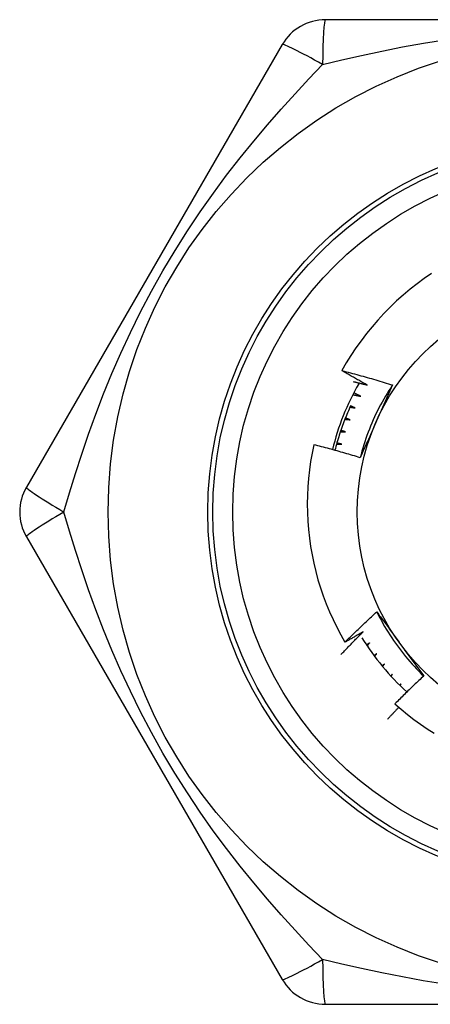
# Model space of a CAD drawing. Header units: inches. Extents: x 3.4 to 82.4, y 3.9 to 45.4.
# Tile 58 of 114: x 13.581 to 13.743, y 23.059 to 23.449. Entities that reach past the tile are written whole.
import ezdxf

# ---------------------------------------------------------------- set-up
doc = ezdxf.new("R2010")
doc.units = ezdxf.units.IN
doc.header["$MEASUREMENT"] = 0
doc.layers.add('Visible Edges(ANSI)', color=7, linetype='Continuous', lineweight=25)
doc.layers.add('Visible Tangent Edges(ANSI)', color=7, linetype='Continuous', lineweight=25)

msp = doc.modelspace()

# ---------------------------------------------------------------- linework, layer by layer
at = {"layer": 'Visible Edges(ANSI)'}
for p, q in [((13.9039401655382, 23.44854979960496), (13.70164056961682, 23.44854981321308)), ((13.68459256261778, 23.43870719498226), (13.58344275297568, 23.26351058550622)), ((13.58344270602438, 23.24382529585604), (13.68459250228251, 23.06862870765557)), ((13.72817403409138, 23.18947818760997), (13.7274480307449, 23.18881525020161)), ((13.72762072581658, 23.18862683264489), (13.72817403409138, 23.18947818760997)), ((13.73160630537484, 23.18569183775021), (13.73102500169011, 23.18510262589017)), ((13.73117820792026, 23.18495204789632), (13.73160630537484, 23.18569183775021)), ((13.70164044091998, 23.05878600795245), (13.90394004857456, 23.05878601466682))]:
    msp.add_line(p, q, dxfattribs=at)
at = {"layer": 'Visible Edges(ANSI)', "flags": 128}
for points in [[(13.74358815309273, 23.34807731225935), (13.74069633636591, 23.3460819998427), (13.73786857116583, 23.34399612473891), (13.73510709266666, 23.3418210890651), (13.7324141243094, 23.33955830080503), (13.72979189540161, 23.33720916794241), (13.72724263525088, 23.33477511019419), (13.7247695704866, 23.33225857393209), (13.72238046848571, 23.32966729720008), (13.72007782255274, 23.32700441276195), (13.717863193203, 23.32427210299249), (13.71573814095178, 23.32147256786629), (13.7137042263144, 23.31860800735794), (13.71176299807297, 23.31568060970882), (13.70991601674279, 23.31269257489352), (13.70816484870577, 23.30964609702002)], [(13.70816484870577, 23.30964609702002), (13.70900434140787, 23.30942980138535), (13.70984336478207, 23.30921166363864), (13.71068190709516, 23.30899168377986), (13.71151997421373, 23.30876986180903), (13.7123575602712, 23.30854620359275), (13.71319465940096, 23.30832070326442), (13.71403128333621, 23.30809335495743), (13.71486743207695, 23.30786417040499), (13.71570309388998, 23.3076331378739), (13.7165382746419, 23.30740026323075), (13.71737296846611, 23.30716554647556), (13.71820716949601, 23.30692898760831), (13.71904087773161, 23.3066905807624), (13.7198740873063, 23.30645033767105), (13.72070680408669, 23.30620824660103), (13.72153901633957, 23.30596431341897), (13.72237071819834, 23.30571853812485), (13.72320192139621, 23.30547092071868), (13.72403260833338, 23.30522146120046), (13.72486278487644, 23.30497015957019), (13.7256924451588, 23.30471701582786), (13.72652158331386, 23.30446202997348), (13.72735020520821, 23.30420520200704), (13.72817829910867, 23.30394652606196)], [(13.71815811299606, 23.3039202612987), (13.71773837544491, 23.30415260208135), (13.7173189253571, 23.30438548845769), (13.71689976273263, 23.30461891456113), (13.71648089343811, 23.30485288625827), (13.71606231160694, 23.30508740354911), (13.71564402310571, 23.30532246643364), (13.71522602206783, 23.30555806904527), (13.71480830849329, 23.305794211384), (13.7143908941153, 23.30603089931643), (13.71397376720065, 23.30626812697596), (13.71355693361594, 23.30650590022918), (13.71314039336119, 23.3067442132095), (13.71272414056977, 23.30698306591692), (13.71230818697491, 23.30722246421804), (13.71189252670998, 23.30746239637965), (13.7114771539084, 23.30770287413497), (13.71106208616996, 23.30794389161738), (13.71064730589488, 23.30818544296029), (13.71023281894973, 23.3084275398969), (13.70981863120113, 23.30867017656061), (13.70940474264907, 23.30891334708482), (13.70899114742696, 23.30915705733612), (13.70857784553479, 23.30940130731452), (13.70816484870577, 23.30964609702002)], [(13.7126576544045, 23.30530082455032), (13.71288717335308, 23.30524488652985), (13.71311666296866, 23.30518880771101), (13.71334612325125, 23.3051325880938), (13.71357556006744, 23.30507623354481), (13.71380496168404, 23.30501974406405), (13.71403433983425, 23.30496311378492), (13.71426368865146, 23.3049063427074), (13.71449300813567, 23.30484944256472), (13.71472229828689, 23.30479239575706), (13.71495155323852, 23.30473521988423), (13.71518078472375, 23.30467790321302), (13.71540998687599, 23.30462044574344), (13.71563915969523, 23.30456285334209), (13.71586830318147, 23.30450512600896), (13.71609741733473, 23.30444725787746), (13.71632650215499, 23.30438924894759), (13.71655555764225, 23.30433111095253), (13.71678458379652, 23.30427282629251), (13.7170135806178, 23.30421441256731), (13.71724254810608, 23.30415585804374), (13.71747148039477, 23.30409716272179), (13.71770038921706, 23.30403833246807), (13.71792926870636, 23.30397936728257), (13.71815811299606, 23.3039202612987)], [(13.71248869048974, 23.30009367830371), (13.71262107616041, 23.30006778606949), (13.71275345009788, 23.30004184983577), (13.71288582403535, 23.30001586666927), (13.71301818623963, 23.29998983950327), (13.7131505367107, 23.29996376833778), (13.71328288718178, 23.29993765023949), (13.71341522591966, 23.29991148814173), (13.71354755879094, 23.29988527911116), (13.71367988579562, 23.29985902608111), (13.7138122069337, 23.29983272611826), (13.71394451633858, 23.29980638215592), (13.71407681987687, 23.29977999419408), (13.71420911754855, 23.29975355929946), (13.71434140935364, 23.29972707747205), (13.71447368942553, 23.29970055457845), (13.71460596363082, 23.29967398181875), (13.71473823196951, 23.29964736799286), (13.7148704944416, 23.29962070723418), (13.7150027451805, 23.29959399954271), (13.71513499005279, 23.29956724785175), (13.71526722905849, 23.2995404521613), (13.71539946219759, 23.29951360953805), (13.71553168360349, 23.29948672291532), (13.71566389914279, 23.29945978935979)], [(13.71566389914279, 23.29945978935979), (13.71554732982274, 23.2995165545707), (13.71543078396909, 23.2995733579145), (13.71531425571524, 23.29963020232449), (13.71519774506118, 23.29968709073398), (13.71508125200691, 23.29974401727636), (13.71496477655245, 23.29980098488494), (13.71484832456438, 23.2998579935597), (13.7147318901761, 23.29991504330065), (13.71461547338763, 23.29997213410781), (13.71449907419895, 23.30002926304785), (13.71438269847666, 23.30008643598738), (13.71426634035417, 23.30014364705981), (13.71414999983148, 23.30020090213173), (13.71403367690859, 23.30025819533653), (13.71391737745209, 23.30031552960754), (13.71380108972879, 23.30037290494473), (13.71368483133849, 23.30043032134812), (13.71356858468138, 23.3004877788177), (13.71345236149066, 23.30054527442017), (13.71333615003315, 23.30060281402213), (13.71321996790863, 23.30066039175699), (13.7131037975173, 23.30071801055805), (13.71298765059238, 23.30077567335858), (13.71287152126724, 23.30083337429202)], [(13.72817829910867, 23.30394652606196), (13.72744930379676, 23.30284714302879), (13.72673672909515, 23.30173703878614), (13.72604066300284, 23.30061648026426), (13.7253612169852, 23.2994857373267), (13.72469849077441, 23.29834507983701), (13.72405258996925, 23.29719477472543), (13.72342360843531, 23.29603509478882), (13.72281165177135, 23.29486630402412), (13.72221681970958, 23.29368867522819), (13.72163921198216, 23.29250247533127), (13.72107894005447, 23.29130797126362), (13.72053609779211, 23.29010543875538), (13.72001078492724, 23.2888951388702), (13.71950311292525, 23.28767734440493), (13.71901316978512, 23.28645232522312), (13.71854106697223, 23.28522034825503), (13.71808690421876, 23.28398168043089), (13.7176507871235, 23.28273659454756), (13.71723280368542, 23.28148536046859), (13.7168330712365, 23.28022824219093), (13.71645168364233, 23.27896551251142), (13.71608874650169, 23.27769743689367), (13.71574435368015, 23.27642428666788), (13.7154186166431, 23.27514633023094)], [(13.72817829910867, 23.30394652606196), (13.72791890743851, 23.30335541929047), (13.72765919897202, 23.30276430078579), (13.72739916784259, 23.30217313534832), (13.72713881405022, 23.30158189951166), (13.72687814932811, 23.30099056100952), (13.72661716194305, 23.3003990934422), (13.72635585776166, 23.29980746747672), (13.72609423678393, 23.29921565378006), (13.72583229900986, 23.29862362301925), (13.72557005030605, 23.29803134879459), (13.72530748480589, 23.29743880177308), (13.725044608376, 23.29684594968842), (13.72478141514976, 23.29625276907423), (13.72451791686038, 23.2956592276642), (13.72425410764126, 23.29506529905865), (13.7239899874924, 23.29447095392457), (13.72372556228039, 23.29387616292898), (13.72346082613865, 23.29328089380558), (13.72319578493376, 23.29268512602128), (13.72293043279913, 23.29208882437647), (13.72266478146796, 23.29149196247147), (13.72239882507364, 23.29089450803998), (13.72213256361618, 23.29029644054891), (13.72186599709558, 23.28969772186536)], [(13.71169497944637, 23.29586431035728), (13.71136701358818, 23.2951489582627), (13.71104467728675, 23.29443106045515), (13.71072797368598, 23.29371066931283), (13.71041691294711, 23.29298777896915), (13.71011153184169, 23.29226247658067), (13.70981186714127, 23.29153484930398), (13.70951789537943, 23.29080485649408), (13.70922965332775, 23.29007258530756), (13.70894716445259, 23.28933807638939), (13.70867044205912, 23.28860137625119), (13.70839949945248, 23.28786253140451), (13.70813436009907, 23.28712158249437), (13.70787506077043, 23.28637861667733), (13.70762156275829, 23.28563360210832), (13.70737391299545, 23.28488662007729), (13.70713214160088, 23.28413773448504), (13.70689622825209, 23.28338695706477), (13.70666621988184, 23.28263436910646), (13.70644211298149, 23.28187999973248), (13.70622393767, 23.28112391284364), (13.70601168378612, 23.28036611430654), (13.7058053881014, 23.27960669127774), (13.70560503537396, 23.27884565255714), (13.70541066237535, 23.27808308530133)], [(13.71137884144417, 23.29517502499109), (13.71146326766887, 23.29516276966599), (13.71154769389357, 23.2951504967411), (13.71163212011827, 23.29513820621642), (13.71171654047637, 23.29512589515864), (13.71180096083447, 23.29511356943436), (13.71188538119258, 23.29510122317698), (13.71196979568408, 23.29508885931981), (13.71205421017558, 23.29507647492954), (13.71213861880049, 23.29506407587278), (13.71222303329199, 23.29505165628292), (13.7123074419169, 23.29503921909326), (13.7123918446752, 23.2950267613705), (13.71247625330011, 23.29501428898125), (13.71256065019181, 23.2950017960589), (13.71264505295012, 23.29498928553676), (13.71272944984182, 23.29497675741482), (13.71281384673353, 23.29496421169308), (13.71289824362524, 23.29495164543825), (13.71298263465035, 23.29493906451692), (13.71306702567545, 23.29492646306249), (13.71315141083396, 23.29491384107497), (13.71323580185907, 23.29490120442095), (13.71332018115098, 23.29488854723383), (13.71340456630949, 23.29487587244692)], [(13.71340456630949, 23.29487587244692), (13.7133291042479, 23.29490788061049), (13.71325365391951, 23.29493990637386), (13.71317820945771, 23.29497194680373), (13.71310276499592, 23.29500400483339), (13.71302733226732, 23.29503608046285), (13.71295191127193, 23.29506817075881), (13.71287649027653, 23.29510027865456), (13.71280107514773, 23.29513240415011), (13.71272567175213, 23.29516454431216), (13.71265027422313, 23.295196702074), (13.71257488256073, 23.29522887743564), (13.71249949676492, 23.29526106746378), (13.71242411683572, 23.29529327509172), (13.71234874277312, 23.29532550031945), (13.71227338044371, 23.29535774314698), (13.7121980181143, 23.295390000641), (13.71212266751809, 23.29542227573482), (13.71204732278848, 23.29545456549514), (13.71197198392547, 23.29548687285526), (13.71189665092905, 23.29551919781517), (13.71182132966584, 23.29555154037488), (13.71174600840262, 23.29558389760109), (13.7116706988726, 23.29561627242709), (13.71159539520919, 23.29564866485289)], [(13.70934767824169, 23.29037447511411), (13.7094326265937, 23.29036661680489), (13.7095175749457, 23.29035874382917), (13.7096025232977, 23.29035085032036), (13.7096874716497, 23.29034293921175), (13.70977242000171, 23.29033501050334), (13.70985736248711, 23.29032706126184), (13.70994230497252, 23.29031909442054), (13.71002725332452, 23.29031110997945), (13.71011218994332, 23.29030310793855), (13.71019713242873, 23.29029508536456), (13.71028207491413, 23.29028704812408), (13.71036701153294, 23.29027899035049), (13.71045194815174, 23.29027091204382), (13.71053688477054, 23.29026281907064), (13.71062182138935, 23.29025470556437), (13.71070675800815, 23.2902465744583), (13.71079169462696, 23.29023842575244), (13.71087662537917, 23.29023025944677), (13.71096155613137, 23.29022207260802), (13.71104648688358, 23.29021386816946), (13.71113141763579, 23.29020564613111), (13.71121634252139, 23.29019740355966), (13.7113012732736, 23.29018914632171), (13.71138619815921, 23.29018086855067)], [(13.71138619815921, 23.29018086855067), (13.71130918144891, 23.29020891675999), (13.71123216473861, 23.2902369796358), (13.71115515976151, 23.29026506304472), (13.71107815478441, 23.29029316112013), (13.71100116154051, 23.29032127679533), (13.71092416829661, 23.29034941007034), (13.71084718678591, 23.29037756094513), (13.71077021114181, 23.29040572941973), (13.7106932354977, 23.29043391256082), (13.71061627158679, 23.29046211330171), (13.71053930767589, 23.2904903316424), (13.71046235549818, 23.29051856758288), (13.71038540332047, 23.29054681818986), (13.71030846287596, 23.29057508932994), (13.71023152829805, 23.2906033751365), (13.71015459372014, 23.29063167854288), (13.71007767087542, 23.29065999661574), (13.71000074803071, 23.29068833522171), (13.70992383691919, 23.29071668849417), (13.70984692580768, 23.29074505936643), (13.70977002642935, 23.29077344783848), (13.70969313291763, 23.29080185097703), (13.70961623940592, 23.29083027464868), (13.7095393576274, 23.29085871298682)], [(13.72186599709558, 23.28969772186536), (13.72159410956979, 23.28908703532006), (13.72132248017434, 23.28847689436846), (13.72105112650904, 23.28786728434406), (13.72078003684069, 23.28725817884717), (13.72050922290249, 23.28664956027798), (13.72023869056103, 23.28604140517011), (13.71996843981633, 23.28543369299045), (13.71969847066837, 23.28482640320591), (13.71942879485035, 23.2842195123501), (13.71915941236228, 23.28361300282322), (13.71889032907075, 23.28300684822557), (13.71862153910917, 23.28240103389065), (13.71835306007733, 23.28179553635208), (13.71808488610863, 23.28119032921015), (13.71781702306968, 23.28058540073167), (13.71754947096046, 23.27998072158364), (13.71728224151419, 23.27937627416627), (13.71701533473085, 23.27877203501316), (13.71674875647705, 23.27816798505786), (13.71648250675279, 23.27756410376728), (13.71621658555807, 23.27696036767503), (13.71595100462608, 23.27635675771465), (13.71568576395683, 23.27575325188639), (13.71542086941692, 23.27514982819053)], [(13.70756841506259, 23.28547496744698), (13.70765366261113, 23.28547153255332), (13.70773890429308, 23.28546807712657), (13.70782414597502, 23.28546460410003), (13.70790939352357, 23.28546111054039), (13.70799463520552, 23.28545760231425), (13.70807987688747, 23.28545407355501), (13.70816511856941, 23.28545052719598), (13.70825036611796, 23.28544696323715), (13.70833560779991, 23.28544337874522), (13.70842084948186, 23.28543977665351), (13.7085060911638, 23.28543615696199), (13.70859133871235, 23.28543251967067), (13.7086765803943, 23.28542886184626), (13.70876182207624, 23.28542518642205), (13.70884706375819, 23.28542149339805), (13.70893230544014, 23.28541778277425), (13.70901754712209, 23.28541405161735), (13.70910278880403, 23.28541030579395), (13.70918803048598, 23.28540653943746), (13.70927327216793, 23.28540275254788), (13.70935851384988, 23.28539895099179), (13.70944375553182, 23.28539512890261), (13.70952899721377, 23.28539128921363), (13.70961423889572, 23.28538742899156)], [(13.70961423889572, 23.28538742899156), (13.70953586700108, 23.28541144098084), (13.70945750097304, 23.28543547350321), (13.70937914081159, 23.28545952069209), (13.70930078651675, 23.28548358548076), (13.7092224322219, 23.28550766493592), (13.70914408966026, 23.28553176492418), (13.70906574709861, 23.28555588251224), (13.70898741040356, 23.28558001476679), (13.70890907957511, 23.28560416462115), (13.70883075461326, 23.2856283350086), (13.70875242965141, 23.28565252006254), (13.70867411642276, 23.28567672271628), (13.70859580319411, 23.28570094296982), (13.70851749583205, 23.28572518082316), (13.7084391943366, 23.28574943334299), (13.70836089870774, 23.28577370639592), (13.70828260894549, 23.28579799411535), (13.70820431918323, 23.28582230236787), (13.70812604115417, 23.28584662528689), (13.70804776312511, 23.2858709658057), (13.70796949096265, 23.28589532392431), (13.70789122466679, 23.28591969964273), (13.70781296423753, 23.28594409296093), (13.70773470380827, 23.28596850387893)], [(13.70809346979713, 23.28050848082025), (13.7080139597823, 23.2805283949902), (13.70793444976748, 23.28054832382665), (13.70785494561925, 23.28056827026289), (13.70777544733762, 23.28058823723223), (13.70769594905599, 23.28060821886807), (13.70761645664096, 23.2806282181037), (13.70753697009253, 23.28064823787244), (13.70745748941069, 23.28066827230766), (13.70737800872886, 23.28068832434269), (13.70729853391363, 23.28070839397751), (13.7072190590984, 23.28072848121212), (13.70713959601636, 23.28074858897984), (13.70706013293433, 23.28076871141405), (13.70698066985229, 23.28078885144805), (13.70690121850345, 23.28080900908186), (13.70682176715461, 23.28082918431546), (13.70674232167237, 23.28084937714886), (13.70666287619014, 23.28086958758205), (13.70658343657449, 23.28088981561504), (13.70650400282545, 23.28091006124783), (13.70642457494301, 23.28093032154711), (13.70634514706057, 23.28095060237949), (13.70626572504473, 23.28097090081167), (13.70618630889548, 23.28099121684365)], [(13.69705009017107, 23.28030101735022), (13.69637178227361, 23.27699798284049), (13.69579603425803, 23.27367549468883), (13.69532343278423, 23.27033592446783), (13.69495449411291, 23.26698164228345), (13.69468980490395, 23.26361502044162), (13.69452990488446, 23.26023842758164), (13.69447533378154, 23.2568542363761), (13.6945265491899, 23.25346922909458), (13.69468333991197, 23.25009188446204), (13.69494531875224, 23.24672469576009), (13.69531207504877, 23.24337011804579), (13.69578322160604, 23.24003060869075), (13.69635835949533, 23.23670862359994), (13.69703707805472, 23.23340661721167), (13.69781899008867, 23.23012704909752), (13.69870368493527, 23.22687237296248), (13.69969078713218, 23.22364504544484), (13.70077987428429, 23.22044752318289), (13.70197055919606, 23.21728226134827), (13.70326195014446, 23.21415288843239), (13.70465016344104, 23.21106906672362), (13.70613338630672, 23.20803425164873), (13.70771027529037, 23.20505060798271), (13.70937951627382, 23.20212030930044)], [(13.71542086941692, 23.27514982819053), (13.7146605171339, 23.27538342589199), (13.71389970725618, 23.27561537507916), (13.71313843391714, 23.27584567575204), (13.71237670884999, 23.27607432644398), (13.71161453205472, 23.27630132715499), (13.71085189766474, 23.2765266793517), (13.71008882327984, 23.27675038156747), (13.70932529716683, 23.27697243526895), (13.70856132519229, 23.27719284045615), (13.70779691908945, 23.2774115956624), (13.70703206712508, 23.27762870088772), (13.7062667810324, 23.27784415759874), (13.705501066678, 23.27805796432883), (13.70473491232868, 23.27827012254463), (13.70396833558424, 23.27848063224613), (13.70320132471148, 23.2786894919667), (13.7024338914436, 23.27889670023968), (13.7016660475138, 23.27910225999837), (13.70089776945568, 23.27930617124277), (13.70012908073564, 23.27950843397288), (13.69935996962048, 23.279709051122), (13.69859043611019, 23.27990801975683), (13.69782046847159, 23.28010533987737), (13.69705009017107, 23.28030101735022)], [(13.70604586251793, 23.28048971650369), (13.70613116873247, 23.2804907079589), (13.706216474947, 23.28049168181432), (13.70630178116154, 23.28049263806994), (13.70638709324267, 23.28049357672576), (13.70647240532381, 23.28049449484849), (13.70655771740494, 23.28049539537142), (13.70664302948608, 23.28049627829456), (13.70672834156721, 23.28049714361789), (13.70681365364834, 23.28049798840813), (13.70689897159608, 23.28049881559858), (13.70698428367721, 23.28049962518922), (13.70706960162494, 23.28050041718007), (13.70715491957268, 23.28050119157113), (13.70724023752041, 23.28050194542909), (13.70732555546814, 23.28050268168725), (13.70741087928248, 23.28050339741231), (13.70749619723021, 23.28050409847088), (13.70758152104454, 23.28050477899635), (13.70766684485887, 23.28050544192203), (13.7077521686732, 23.2805060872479), (13.70783749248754, 23.28050671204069), (13.70792281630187, 23.28050731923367), (13.7080081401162, 23.28050790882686), (13.70809346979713, 23.28050848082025)], [(13.70937951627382, 23.20212030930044), (13.7098920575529, 23.20263411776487), (13.710405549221, 23.20314699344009), (13.71091999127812, 23.20365893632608), (13.71143538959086, 23.20416993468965), (13.71195173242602, 23.20468000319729), (13.71246902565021, 23.20518913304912), (13.71298726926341, 23.20569731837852), (13.71350645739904, 23.2062045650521), (13.71402659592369, 23.20671087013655), (13.71454767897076, 23.20721623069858), (13.71506971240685, 23.20772064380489), (13.71559268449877, 23.20822410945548), (13.7161166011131, 23.20872662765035), (13.71664146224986, 23.20922819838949), (13.71716726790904, 23.20972881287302), (13.71769401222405, 23.21022847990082), (13.71822169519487, 23.21072718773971), (13.71875031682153, 23.21122494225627), (13.719279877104, 23.21172174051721), (13.7198103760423, 23.21221757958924), (13.72034181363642, 23.21271245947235), (13.72087418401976, 23.21320637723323), (13.72140749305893, 23.2136993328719), (13.72194173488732, 23.21419132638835)], [(13.72194173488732, 23.21419132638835), (13.72232394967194, 23.21367113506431), (13.72270602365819, 23.21315065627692), (13.72308796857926, 23.21262988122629), (13.72346981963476, 23.21210879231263), (13.72385160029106, 23.21158737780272), (13.72423333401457, 23.21106562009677), (13.72461504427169, 23.2105435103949), (13.72499676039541, 23.21002103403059), (13.72537850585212, 23.20949817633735), (13.72576030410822, 23.20897492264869), (13.7261421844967, 23.2084512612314), (13.72652416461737, 23.207927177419), (13.72690628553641, 23.20740265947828), (13.72728855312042, 23.20687769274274), (13.7276710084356, 23.20635226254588), (13.72805366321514, 23.20582635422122), (13.72843655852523, 23.20529995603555), (13.72881970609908, 23.20477305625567), (13.72920313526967, 23.2042456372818), (13.72958687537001, 23.20371769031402), (13.72997094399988, 23.20318919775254), (13.73035537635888, 23.20266014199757), (13.73074019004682, 23.20213051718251), (13.73112540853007, 23.20160031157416)], [(13.72194173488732, 23.21419132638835), (13.72252933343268, 23.21301030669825), (13.72313442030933, 23.21183814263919), (13.72375682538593, 23.21067505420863), (13.7243963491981, 23.2095212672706), (13.72505282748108, 23.20837700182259), (13.7257260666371, 23.20724247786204), (13.72641589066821, 23.20611792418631), (13.72712211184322, 23.20500355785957), (13.72784455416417, 23.20389960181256), (13.72858302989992, 23.20280628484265), (13.72933736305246, 23.2017238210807), (13.73010736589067, 23.20065243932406), (13.73089286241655, 23.19959235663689), (13.73169366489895, 23.19854380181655), (13.7325095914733, 23.1975069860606), (13.73334046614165, 23.1964821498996), (13.7341861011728, 23.1954694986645), (13.73504631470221, 23.19446926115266), (13.73592093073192, 23.19348166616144), (13.73680975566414, 23.19250692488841), (13.73771261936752, 23.1915452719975), (13.7386293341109, 23.19059691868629), (13.73955972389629, 23.18966209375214), (13.74050359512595, 23.18874101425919)], [(13.70780161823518, 23.19722369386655), (13.70815986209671, 23.19760487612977), (13.70851862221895, 23.19798560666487), (13.7088778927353, 23.19836587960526), (13.70923767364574, 23.19874569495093), (13.70959797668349, 23.1991250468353), (13.70995878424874, 23.19950394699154), (13.7103201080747, 23.19988238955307), (13.71068194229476, 23.20026036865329), (13.71104429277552, 23.2006378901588), (13.71140715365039, 23.20101495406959), (13.71177052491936, 23.20139155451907), (13.71213440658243, 23.20176769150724), (13.71249879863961, 23.20214337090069), (13.7128637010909, 23.20251858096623), (13.71322911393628, 23.20289333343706), (13.71359503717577, 23.20326761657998), (13.71396147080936, 23.20364143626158), (13.71432840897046, 23.20401479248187), (13.71469586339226, 23.20438767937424), (13.71506382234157, 23.20476010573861), (13.71543229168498, 23.20513205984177), (13.7158012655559, 23.20550354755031), (13.71617074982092, 23.20587456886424), (13.71654074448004, 23.20624511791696)], [(13.71654074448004, 23.20624511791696), (13.71624425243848, 23.20607013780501), (13.71594760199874, 23.20589542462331), (13.71565078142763, 23.20572098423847), (13.71535379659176, 23.20554681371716), (13.71505664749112, 23.20537291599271), (13.71475932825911, 23.20519928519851), (13.71446184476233, 23.20502592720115), (13.71416419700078, 23.20485283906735), (13.71386638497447, 23.2046800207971), (13.71356840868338, 23.20450747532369), (13.71327026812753, 23.20433520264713), (13.7129719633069, 23.20416319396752), (13.71267349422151, 23.20399146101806), (13.71237486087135, 23.20382000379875), (13.71207605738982, 23.20364881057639), (13.71177709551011, 23.20347789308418), (13.71147796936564, 23.20330723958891), (13.71117867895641, 23.2031368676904), (13.710879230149, 23.20296675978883), (13.71057961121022, 23.20279692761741), (13.71027983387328, 23.20262736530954), (13.70997989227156, 23.20245807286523), (13.70967978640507, 23.20228905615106), (13.70937951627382, 23.20212030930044)], [(13.71911842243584, 23.20183235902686), (13.71906867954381, 23.20179937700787), (13.71901893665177, 23.20176640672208), (13.71896918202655, 23.20173344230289), (13.71891942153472, 23.20170048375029), (13.71886966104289, 23.2016675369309), (13.71881988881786, 23.2016345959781), (13.71877011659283, 23.2016016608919), (13.71872033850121, 23.2015687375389), (13.71867055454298, 23.2015358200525), (13.71862075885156, 23.2015029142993), (13.71857096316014, 23.2014700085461), (13.71852116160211, 23.20143711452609), (13.71847136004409, 23.20140423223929), (13.71842154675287, 23.20137135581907), (13.71837172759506, 23.20133848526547), (13.71832190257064, 23.20130562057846), (13.71827207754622, 23.20127276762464), (13.71822224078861, 23.20123992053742), (13.71817240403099, 23.20120707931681), (13.71812256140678, 23.20117424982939), (13.71807270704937, 23.20114142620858), (13.71802285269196, 23.20110861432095), (13.71797299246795, 23.20107580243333), (13.71792312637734, 23.20104300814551)], [(13.71812974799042, 23.20073094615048), (13.71817085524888, 23.20077691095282), (13.71821197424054, 23.20082286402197), (13.7182530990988, 23.20086881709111), (13.71829422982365, 23.20091475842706), (13.7183353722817, 23.20096069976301), (13.71837652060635, 23.20100662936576), (13.7184176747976, 23.20105255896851), (13.71845883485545, 23.20109847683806), (13.7185000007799, 23.20114438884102), (13.71854117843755, 23.20119029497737), (13.71858236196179, 23.20123620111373), (13.71862355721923, 23.20128209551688), (13.71866475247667, 23.20132798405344), (13.71870595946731, 23.2013738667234), (13.71874717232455, 23.20141974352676), (13.71878839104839, 23.20146561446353), (13.71882962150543, 23.20151147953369), (13.71887085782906, 23.20155733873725), (13.71891210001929, 23.20160319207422), (13.71895334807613, 23.20164903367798), (13.71899460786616, 23.20169487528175), (13.71903587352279, 23.20174071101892), (13.71907714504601, 23.20178653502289), (13.71911842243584, 23.20183235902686)], [(13.73112540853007, 23.20160031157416), (13.73151833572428, 23.2010595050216), (13.73191092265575, 23.20051919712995), (13.73230318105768, 23.19997938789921), (13.73269513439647, 23.19944006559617), (13.73308681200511, 23.19890122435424), (13.7334782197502, 23.19836285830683), (13.73386938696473, 23.19782496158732), (13.73426033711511, 23.19728751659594), (13.73465107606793, 23.19675052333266), (13.73504163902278, 23.1962139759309), (13.73543203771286, 23.19567786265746), (13.73582230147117, 23.19514218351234), (13.7362124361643, 23.19460692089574), (13.73660247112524, 23.19407207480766), (13.73699242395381, 23.1935376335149), (13.73738231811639, 23.19300358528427), (13.73777217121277, 23.19246993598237), (13.73816200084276, 23.1919366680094), (13.73855183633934, 23.19140378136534), (13.73894168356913, 23.19087125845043), (13.73933157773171, 23.19033909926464), (13.73972153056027, 23.18980729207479), (13.74011155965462, 23.18927583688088), (13.74050169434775, 23.18874471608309)], [(13.72192166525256, 23.19755933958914), (13.72187861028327, 23.19752745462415), (13.72183554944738, 23.19749557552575), (13.72179248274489, 23.19746370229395), (13.7217494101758, 23.19743183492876), (13.72170633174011, 23.19739997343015), (13.72166325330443, 23.19736811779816), (13.72162016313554, 23.19733626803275), (13.72157707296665, 23.19730442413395), (13.72153398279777, 23.19727258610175), (13.72149088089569, 23.19724075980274), (13.7214477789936, 23.19720893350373), (13.72140466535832, 23.19717711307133), (13.72136155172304, 23.19714530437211), (13.72131843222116, 23.1971134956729), (13.72127531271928, 23.19708169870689), (13.7212321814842, 23.19704990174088), (13.72118905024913, 23.19701811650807), (13.72114591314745, 23.19698633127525), (13.72110277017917, 23.19695455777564), (13.7210596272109, 23.19692279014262), (13.72101647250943, 23.1968910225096), (13.72097331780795, 23.19685926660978), (13.72093015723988, 23.19682751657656), (13.72088699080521, 23.19679577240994)], [(13.72108657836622, 23.19652617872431), (13.72112130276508, 23.19656928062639), (13.72115603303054, 23.19661237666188), (13.7211907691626, 23.19665547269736), (13.72122551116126, 23.19669855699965), (13.72126025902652, 23.19674164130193), (13.72129501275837, 23.19678471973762), (13.72132977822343, 23.19682779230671), (13.72136454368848, 23.1968708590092), (13.72139931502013, 23.19691392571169), (13.72143409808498, 23.19695698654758), (13.72146888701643, 23.19700004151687), (13.72150367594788, 23.19704309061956), (13.72153847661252, 23.19708613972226), (13.72157327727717, 23.19712917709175), (13.72160808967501, 23.19717221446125), (13.72164290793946, 23.19721524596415), (13.7216777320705, 23.19725827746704), (13.72171256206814, 23.19730129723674), (13.72174739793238, 23.19734431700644), (13.72178223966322, 23.19738733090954), (13.72181708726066, 23.19743033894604), (13.72185194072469, 23.19747334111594), (13.72188680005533, 23.19751634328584), (13.72192166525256, 23.19755933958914)], [(13.72494292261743, 23.19343757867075), (13.72490639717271, 23.19340747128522), (13.72486986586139, 23.19337736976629), (13.72483333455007, 23.19334727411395), (13.72479679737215, 23.19331718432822), (13.72476025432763, 23.19328709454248), (13.72472371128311, 23.19325701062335), (13.72468716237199, 23.19322693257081), (13.72465061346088, 23.19319686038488), (13.72461405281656, 23.19316679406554), (13.72457749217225, 23.1931367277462), (13.72454093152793, 23.19310666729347), (13.72450436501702, 23.19307661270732), (13.7244677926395, 23.19304656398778), (13.72443121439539, 23.19301651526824), (13.72439463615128, 23.1929864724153), (13.72435805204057, 23.19295643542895), (13.72432146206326, 23.19292640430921), (13.72428487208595, 23.19289637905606), (13.72424827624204, 23.19286635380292), (13.72421168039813, 23.19283633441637), (13.72417507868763, 23.19280632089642), (13.72413847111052, 23.19277631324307), (13.72410185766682, 23.19274630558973), (13.72406524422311, 23.19271630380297)], [(13.72425346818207, 23.19248807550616), (13.72428213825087, 23.1925276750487), (13.72431080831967, 23.19256727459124), (13.72433949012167, 23.19260686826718), (13.72436817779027, 23.19264646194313), (13.72439686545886, 23.19268604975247), (13.72442555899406, 23.19272563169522), (13.72445425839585, 23.19276521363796), (13.72448296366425, 23.19280478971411), (13.72451167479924, 23.19284436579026), (13.72454038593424, 23.19288393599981), (13.72456910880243, 23.19292350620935), (13.72459783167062, 23.1929630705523), (13.72462656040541, 23.19300262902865), (13.7246552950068, 23.19304218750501), (13.72468403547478, 23.19308174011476), (13.72471278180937, 23.19312129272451), (13.72474153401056, 23.19316083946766), (13.72477028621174, 23.19320038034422), (13.72479904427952, 23.19323992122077), (13.72482781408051, 23.19327946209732), (13.72485658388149, 23.19331899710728), (13.72488535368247, 23.19335852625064), (13.72491413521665, 23.19339805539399), (13.72494292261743, 23.19343757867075)], [(13.74050169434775, 23.18874471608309), (13.74001932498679, 23.18829629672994), (13.73953777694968, 23.18784703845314), (13.73905705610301, 23.1873969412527), (13.73857715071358, 23.18694601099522), (13.7380980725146, 23.1864942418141), (13.73761981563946, 23.18604163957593), (13.73714238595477, 23.18558820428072), (13.73666578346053, 23.18513394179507), (13.73619000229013, 23.18467884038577), (13.73571504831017, 23.18422291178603), (13.73524092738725, 23.18376615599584), (13.73476762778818, 23.18330857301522), (13.73429516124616, 23.18285016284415), (13.73382352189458, 23.18239093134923), (13.73335270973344, 23.18193087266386), (13.73288273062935, 23.18146999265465), (13.73241358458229, 23.1810082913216), (13.73194527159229, 23.1805457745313), (13.73147779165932, 23.18008243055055), (13.7310111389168, 23.17961827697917), (13.73054532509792, 23.17915330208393), (13.73008035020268, 23.17868751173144), (13.72961620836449, 23.17822090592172), (13.72915289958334, 23.17775349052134)], [(13.73067709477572, 23.17638704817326), (13.73048843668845, 23.17618873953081), (13.73029991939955, 23.17599029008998), (13.73011154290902, 23.17579169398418), (13.72992330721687, 23.1755929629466), (13.72973521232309, 23.17539408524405), (13.72954725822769, 23.17519507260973), (13.72935945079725, 23.17499591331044), (13.7291717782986, 23.17479661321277), (13.72898425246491, 23.17459717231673), (13.7287968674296, 23.17439759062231), (13.72860962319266, 23.17419786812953), (13.72842252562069, 23.17399800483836), (13.7282355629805, 23.17379800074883), (13.72804874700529, 23.17359785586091), (13.72786207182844, 23.17339757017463), (13.72767553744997, 23.17319714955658), (13.72748914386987, 23.17299658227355), (13.72730289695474, 23.17279587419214), (13.72711679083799, 23.17259502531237), (13.72693082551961, 23.17239404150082), (13.7267450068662, 23.17219291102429), (13.72655932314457, 23.17199164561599), (13.72637378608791, 23.17179023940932), (13.72618839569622, 23.17158868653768)], [(13.72915289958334, 23.17775349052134), (13.73157548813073, 23.17560613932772), (13.73406047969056, 23.17353586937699), (13.73660602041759, 23.17154403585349), (13.73921026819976, 23.16963199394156), (13.74187137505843, 23.16780108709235), (13.74458748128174, 23.16605268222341)]]:
    msp.add_lwpolyline(points, dxfattribs=at)
at = {"layer": 'Visible Edges(ANSI)'}
for centre, radius in [((13.80279030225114, 23.25366790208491), 0.1870078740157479), ((13.80279030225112, 23.25366790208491), 0.137795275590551), ((13.80279030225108, 23.25366790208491), 0.0885826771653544)]:
    msp.add_circle(centre, radius, dxfattribs=at)
for centre, radius, start, end in [((13.7016403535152, 23.42886475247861), 0.0196850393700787, 90, 149.9999999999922), ((13.80009223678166, 23.25522563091), 0.0984251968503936, 149.9912637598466, 166.4081933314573), ((13.60049040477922, 23.25366790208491), 0.0196850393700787, 150.0000000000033, 209.9999999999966), ((13.80009223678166, 23.25522563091), 0.0984251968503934, 211.4170512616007, 227.7040537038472), ((13.7016403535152, 23.07847105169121), 0.0196850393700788, 210.0000000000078, 270.0000000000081)]:
    msp.add_arc(centre, radius, start, end, dxfattribs=at)
at = {"layer": 'Visible Tangent Edges(ANSI)', "flags": 128}
for points in [[(13.70054396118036, 23.43076767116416), (13.70815909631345, 23.43262660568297), (13.71595841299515, 23.43442174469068), (13.72393722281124, 23.43613330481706), (13.73208907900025, 23.43774110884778), (13.74039836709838, 23.43922322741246), (13.74886380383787, 23.44056143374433)], [(13.59829423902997, 23.25366987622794), (13.60049197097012, 23.26119428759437), (13.6028369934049, 23.26884617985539), (13.60534379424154, 23.27661084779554), (13.60802641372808, 23.2844720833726), (13.61089673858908, 23.29240722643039), (13.61396996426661, 23.30040652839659), (13.61726196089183, 23.30846272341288), (13.62078863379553, 23.3165686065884), (13.62456593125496, 23.32471681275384), (13.62860455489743, 23.33288980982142), (13.63289836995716, 23.34105054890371), (13.63743848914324, 23.34915991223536), (13.64219891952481, 23.35715828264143), (13.64712595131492, 23.36496513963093), (13.65218109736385, 23.37253848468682), (13.65734511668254, 23.37987636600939), (13.66259938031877, 23.38697897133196), (13.6679255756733, 23.39385053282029), (13.67330925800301, 23.40050139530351), (13.67873607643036, 23.40694206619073), (13.68419211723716, 23.41318350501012), (13.68966069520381, 23.41923393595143), (13.69511817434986, 23.42509437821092), (13.70054051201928, 23.43076538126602)], [(13.70054054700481, 23.07657007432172), (13.69512310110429, 23.08223552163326), (13.68966884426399, 23.08809236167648), (13.68419718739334, 23.09414643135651), (13.67872881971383, 23.10040223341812), (13.67329067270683, 23.10685725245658), (13.66789900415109, 23.11351941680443), (13.66256795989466, 23.12039893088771), (13.65731167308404, 23.1275060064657), (13.65214415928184, 23.13485108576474), (13.64708304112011, 23.14243954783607), (13.64215970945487, 23.15024359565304), (13.63740813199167, 23.15822844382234), (13.63286962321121, 23.1663361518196), (13.62857449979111, 23.17450228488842), (13.62453564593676, 23.18268323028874), (13.62075625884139, 23.19083907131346), (13.6172333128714, 23.19894006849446), (13.6139474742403, 23.20698500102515), (13.61088217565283, 23.2149670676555), (13.60802105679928, 23.2228788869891), (13.60534700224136, 23.23071573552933), (13.60284256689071, 23.23847370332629), (13.6004956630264, 23.24613129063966), (13.5982946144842, 23.25366562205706)], [(13.74879747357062, 23.06678377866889), (13.74035213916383, 23.06812016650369), (13.73206974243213, 23.06959827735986), (13.72394582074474, 23.07120090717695), (13.71597500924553, 23.07291099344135), (13.708169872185, 23.07470730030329), (13.70054442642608, 23.07656829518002)]]:
    msp.add_lwpolyline(points, dxfattribs=at)
at = {"layer": 'Visible Tangent Edges(ANSI)'}
for radius in [0.1476377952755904, 0.1456692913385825]:
    msp.add_circle((13.80279030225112, 23.25366790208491), radius, dxfattribs=at)
for centre, major_axis, ratio, start_param, end_param in [((13.7016403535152, 23.42886475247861), (1e-16, 0.0196850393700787), 0.0560536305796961, 3.9175e-12, 1.474011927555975), ((13.7016403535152, 23.42886475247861), (-0.0170477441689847, 0.0098425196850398), 0.0560536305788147, 4.809173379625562, 6.283185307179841), ((13.60049040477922, 23.25366790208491), (-0.017047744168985, 0.0098425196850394), 0.0560536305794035, 3.324004e-10, 1.474011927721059), ((13.60049040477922, 23.25366790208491), (-0.0170477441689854, -0.0098425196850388), 0.0560536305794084, 4.809173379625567, 6.283185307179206), ((13.7016403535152, 23.07847105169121), (-0.017047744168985, -0.0098425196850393), 0.0560536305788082, 3.266441e-10, 1.474011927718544), ((13.7016403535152, 23.07847105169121), (0, -0.0196850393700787), 0.0560536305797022, 4.809173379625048, 6.283185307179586)]:
    msp.add_ellipse(centre, major_axis=major_axis, ratio=ratio, start_param=start_param, end_param=end_param, dxfattribs=at)

doc.saveas('drawing.dxf')
